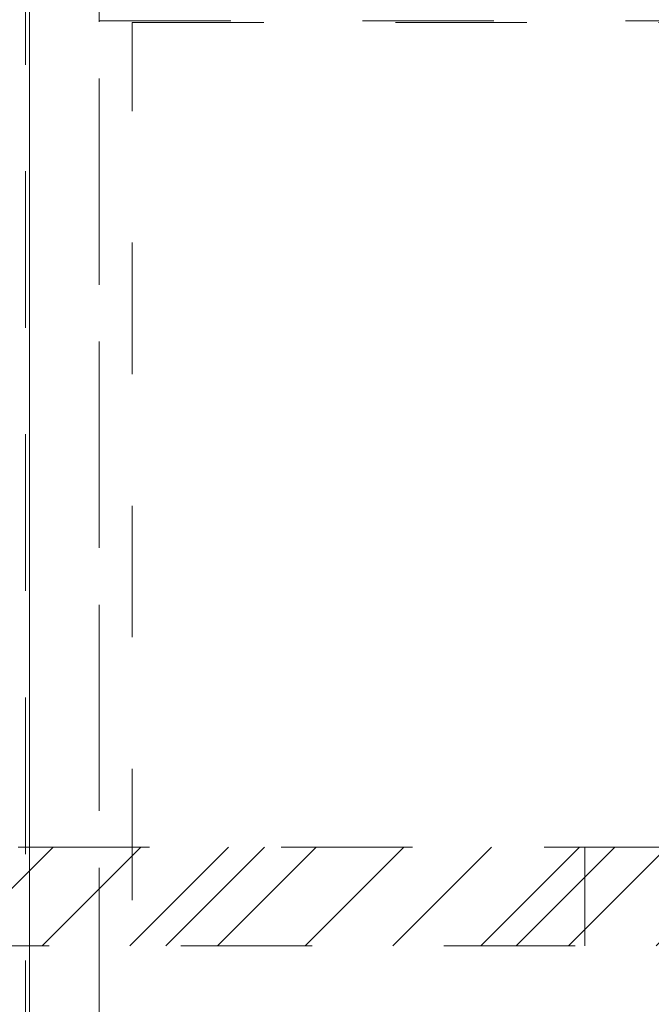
# Model space of a CAD drawing. Header units: inches. Extents: x -420 to -276, y -52 to 18.
# Tile 62 of 187: x -365.58 to -359.18, y -38.21 to -28.23. Entities that reach past the tile are written whole.
import ezdxf

# ---------------------------------------------------------------- set-up
doc = ezdxf.new("R2010")
doc.units = ezdxf.units.IN
doc.header["$LTSCALE"] = 32
doc.header["$MEASUREMENT"] = 0
doc.linetypes.add('Dash Style-1', pattern=[0.083328, 0.041656, -0.041672])
for name, color, linetype, lineweight in [('DashLine', 7, 'Dash Style-1', 13), ('DashLineFill', 7, 'Dash Style-1', 13), ('Drawing', 7, 'Continuous', 18), ('None', 7, 'Continuous', 18), ('SolidLine', 7, 'Continuous', 15)]:
    doc.layers.add(name, color=color, linetype=linetype, lineweight=lineweight)

# ---------------------------------------------------------------- blocks, each defined once
blk = doc.blocks.new('1BRPT5-RightBeam (2D)')
at = {"layer": 'DashLineFill', "linetype": 'Continuous', "lineweight": 13}
h = blk.add_hatch(dxfattribs=at)
h.set_pattern_fill('Steel', color=253, style=0, pattern_type=2)
h.set_pattern_definition([(45, (0, 0), (-1.61302, 1.9357), []), (45, (-1.0608, 1.0608), (-0.472346, 0.416761), [])])
h.paths.add_polyline_path([(-1.8504, 0.5), (20.4724, 0.5), (20.4724, -0.5), (-1.8504, -0.5)])
at = {"layer": 'DashLineFill'}
blk.add_line((3.3858, 0.5), (3.3858, -0.5), dxfattribs=at)
at = {"layer": 'DashLineFill', "flags": 128}
blk.add_lwpolyline([(-1.8504, 0.5), (20.4724, 0.5), (20.4724, -0.5), (-1.8504, -0.5)], close=True, dxfattribs=at)
blk = doc.blocks.new('Group-47')
at = {"layer": 'None', "color": 7, "rotation": 180}
blk.add_blockref('1BRPT5-RightBeam (2D)', (61.878, -20.1181), dxfattribs=at)
blk = doc.blocks.new('Group-49')
at = {"layer": 'None'}
blk.add_blockref('Group-47', (0, 0), dxfattribs=at)
blk = doc.blocks.new('SL Credenza Desk Top (2D)')
at = {"layer": 'None'}
blk.add_blockref('Group-49', (0, 0), dxfattribs=at)
at = {"layer": 'Drawing', "color": 0, "flags": 1}
for tag in ['Tag', 'Catalog', 'Option1', 'Option2', 'Option3', 'Option4', 'Option5', 'Option6', 'Option7', 'Option8', 'Option9', 'Option10', 'Option11', 'Option12', 'Custom', 'FinishGroup', 'Discount', 'Item2', 'Item3', 'Item6', 'Item8', 'Item9', 'Item10', 'Item12', 'Item13', 'Item16', 'Item18', 'Item19', 'Item20', 'Item21', 'Item22', 'Item23', 'Item24', 'Item25', 'Item1', 'Item4', 'Item5', 'Item7', 'Item11', 'Item14', 'Item15', 'Item17']:
    blk.add_attdef(tag, (-58.8873, -32.5069), '', height=0.00709, dxfattribs=at)
blk = doc.blocks.new('Low Storage Top 2 Grommets (2D)')
at = {"layer": 'SolidLine', "flags": 128}
blk.add_lwpolyline([(-17.9921, 15), (17.9921, 15), (17.9921, -15), (-17.9921, -15)], close=True, dxfattribs=at)
blk = doc.blocks.new('Group-67')
at = {"layer": 'DashLine', "flags": 128}
blk.add_lwpolyline([(1.0827, -11.2598), (16.8701, -11.2598), (16.8701, -29.252), (1.0827, -29.252)], close=True, dxfattribs=at)
blk = doc.blocks.new('Group-68')
at = {"layer": 'DashLine', "flags": 128}
blk.add_lwpolyline([(1.0827, -11.2598), (16.8701, -11.2598), (16.8701, -29.252), (1.0827, -29.252)], close=True, dxfattribs=at)
blk = doc.blocks.new('Group-69')
at = {"layer": 'DashLine', "flags": 128}
for points in [[(0, 0), (0.748, 0), (0.748, -29.0945), (0, -29.0945)], [(0, 0), (17.9528, 0), (17.9528, -29.0945), (0, -29.0945)], [(0.748, -11.2402), (17.2047, -11.2402), (17.2047, -29.0748), (0.748, -29.0748)]]:
    blk.add_lwpolyline(points, close=True, dxfattribs=at)
at = {"layer": 'None'}
for name in ['Group-67', 'Group-68']:
    blk.add_blockref(name, (0, 0), dxfattribs=at)
blk = doc.blocks.new('Group-70')
at = {"layer": 'None'}
blk.add_blockref('Group-69', (0, 0), dxfattribs=at)
blk = doc.blocks.new('SL Low Storage (2D)')
at = {"layer": 'None'}
blk.add_blockref('Group-70', (0, 0), dxfattribs=at)
at = {"layer": 'Drawing', "color": 0, "flags": 1}
for tag in ['Tag', 'Catalog', 'Option1', 'Option2', 'Option3', 'Option4', 'Option5', 'Option6', 'Option7', 'Option8', 'Option9', 'Option10', 'Option11', 'Option12', 'Custom', 'FinishGroup', 'Discount', 'Item2', 'Item3', 'Item6', 'Item8', 'Item9', 'Item10', 'Item12', 'Item13', 'Item16', 'Item18', 'Item19', 'Item20', 'Item21', 'Item22', 'Item23', 'Item24', 'Item25', 'Item1', 'Item4', 'Item5', 'Item7', 'Item11', 'Item14', 'Item15', 'Item17']:
    blk.add_attdef(tag, (-6.0643, -36.5225), '', height=0.00709, dxfattribs=at)

msp = doc.modelspace()

# ---------------------------------------------------------------- block references
at = {"layer": 'Drawing'}
msp.add_blockref('SL Credenza Desk Top (2D)', (-418.3467, -17), dxfattribs=at)

# ---------------------------------------------------------------- next in the draw order: block references
msp.add_blockref('SL Low Storage (2D)', (-365.5236, -17), dxfattribs=at)
at = {"layer": 'Drawing', "color": 7}
msp.add_blockref('Low Storage Top 2 Grommets (2D)', (-347.4923, -32), dxfattribs=at)

doc.saveas('drawing.dxf')
